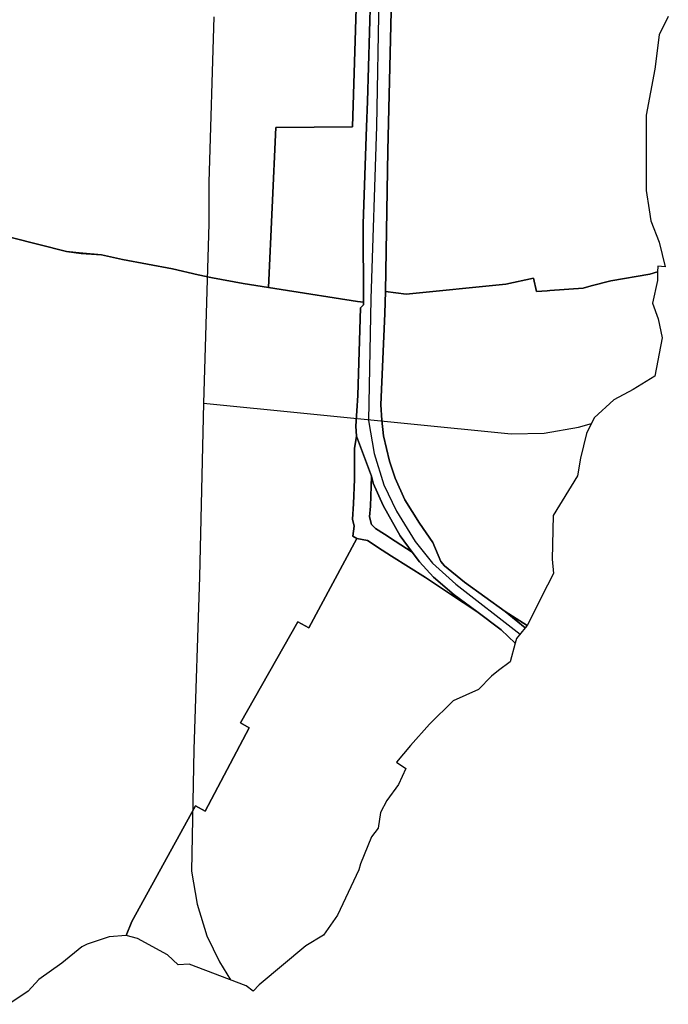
# Model space of a CAD drawing. Extents: x 577960 to 582939, y 6017202 to 6023066.
# Tile 12 of 217: x 581103 to 581398, y 6017635 to 6018084. Entities that reach past the tile are written whole.
import ezdxf

# ---------------------------------------------------------------- set-up
doc = ezdxf.new("R2010")
doc.units = 0
doc.header["$MEASUREMENT"] = 0
doc.linetypes.add('D', pattern=[0])
doc.layers.add('LI__FLUR', color=7, linetype='D')
doc.layers.add('LI__STRASSE', color=7, linetype='Continuous')

msp = doc.modelspace()

# ---------------------------------------------------------------- linework, layer by layer
at = {"layer": 'LI__FLUR', "color": 8, "linetype": 'D', "true_color": 0x808080}
for p, q in [((581260.89, 6018046.548), (581262.772, 6018109.132)), ((581262.772, 6018109.132), (581260.89, 6018046.548)), ((581272.189, 6018107.323), (581270.245, 6018024.207)), ((581270.245, 6018024.207), (581272.189, 6018107.323)), ((581256.161, 6018099.389), (581254.179, 6018034.989)), ((581254.179, 6018034.989), (581256.161, 6018099.389)), ((581397.828, 6018085.27), (581393.601, 6018076.886)), ((581393.601, 6018076.886), (581391.649, 6018061.183)), ((581391.649, 6018061.183), (581387.78, 6018040.265)), ((581260.49, 6018034.951), (581260.89, 6018046.548)), ((581260.89, 6018046.548), (581260.49, 6018034.951)), ((581387.78, 6018040.265), (581387.719, 6018005.999)), ((581219.267, 6018034.746), (581215.872, 6017961.785)), ((581215.872, 6017961.785), (581219.267, 6018034.746)), ((581254.179, 6018034.989), (581219.267, 6018034.746)), ((581219.267, 6018034.746), (581254.179, 6018034.989)), ((581258.968, 6017990.841), (581260.49, 6018034.951)), ((581260.49, 6018034.951), (581258.968, 6017990.841)), ((581270.245, 6018024.207), (581269.073, 6017959.963)), ((581269.073, 6017959.963), (581270.245, 6018024.207)), ((581387.719, 6018005.999), (581389.09, 6017997.235)), ((581389.09, 6017997.235), (581389.89, 6017992.121)), ((581259.151, 6017955.081), (581258.968, 6017990.841)), ((581258.968, 6017990.841), (581259.151, 6017955.081)), ((581389.89, 6017992.121), (581393.744, 6017982.39)), ((581098.781, 6017984.548), (581124.001, 6017978.144)), ((581124.001, 6017978.144), (581098.781, 6017984.548)), ((581393.744, 6017982.39), (581396.412, 6017971.294)), ((581130.6, 6017977.222), (581124.001, 6017978.144)), ((581124.001, 6017978.144), (581129.679, 6017977.608)), ((581124.001, 6017978.144), (581130.6, 6017977.222)), ((581129.679, 6017977.608), (581124.001, 6017978.144)), ((581129.679, 6017977.608), (581139.895, 6017976.642)), ((581139.895, 6017976.642), (581129.679, 6017977.608)), ((581139.895, 6017976.642), (581130.6, 6017977.222)), ((581130.6, 6017977.222), (581139.895, 6017976.642)), ((581139.895, 6017976.642), (581149.421, 6017974.492)), ((581149.421, 6017974.492), (581139.895, 6017976.642)), ((581149.421, 6017974.492), (581172.252, 6017970.373)), ((581172.252, 6017970.373), (581149.421, 6017974.492)), ((581393.024, 6017971.594), (581392.854, 6017968.955)), ((581396.412, 6017971.294), (581393.024, 6017971.594)), ((581172.252, 6017970.373), (581183.917, 6017967.643)), ((581183.917, 6017967.643), (581172.252, 6017970.373)), ((581183.917, 6017967.643), (581190.475, 6017966.224)), ((581190.475, 6017966.224), (581183.917, 6017967.643)), ((581371.622, 6017964.817), (581389.485, 6017967.935)), ((581389.485, 6017967.935), (581371.622, 6017964.817)), ((581389.485, 6017967.935), (581392.854, 6017968.955)), ((581392.854, 6017968.955), (581389.485, 6017967.935)), ((581392.854, 6017968.955), (581392.984, 6017967.925)), ((581392.984, 6017967.925), (581392.913, 6017964.956)), ((581190.475, 6017966.224), (581204.367, 6017963.66)), ((581204.367, 6017963.66), (581190.475, 6017966.224)), ((581204.367, 6017963.66), (581215.872, 6017961.785)), ((581215.872, 6017961.785), (581204.367, 6017963.66)), ((581278.519, 6017958.723), (581323.951, 6017963.4)), ((581323.951, 6017963.4), (581278.519, 6017958.723)), ((581323.951, 6017963.4), (581336.476, 6017966.078)), ((581336.476, 6017966.078), (581323.951, 6017963.4)), ((581336.476, 6017966.078), (581337.905, 6017960.027)), ((581337.905, 6017960.027), (581336.476, 6017966.078)), ((581359.097, 6017961.438), (581362.776, 6017962.609)), ((581362.776, 6017962.609), (581359.097, 6017961.438)), ((581362.776, 6017962.609), (581371.622, 6017964.817)), ((581371.622, 6017964.817), (581362.776, 6017962.609)), ((581392.913, 6017964.956), (581390.694, 6017954.741)), ((581215.872, 6017961.785), (581221.723, 6017960.831)), ((581221.723, 6017960.831), (581215.872, 6017961.785)), ((581221.723, 6017960.831), (581256.407, 6017955.503)), ((581256.407, 6017955.503), (581221.723, 6017960.831)), ((581269.073, 6017959.963), (581268.893, 6017949.997)), ((581268.893, 6017949.997), (581269.073, 6017959.963)), ((581269.073, 6017959.963), (581278.519, 6017958.723)), ((581278.519, 6017958.723), (581269.073, 6017959.963)), ((581337.905, 6017960.027), (581342.674, 6017960.344)), ((581342.674, 6017960.344), (581337.905, 6017960.027)), ((581342.674, 6017960.344), (581343.963, 6017960.43)), ((581343.963, 6017960.43), (581342.674, 6017960.344)), ((581343.963, 6017960.43), (581359.097, 6017961.438)), ((581359.097, 6017961.438), (581343.963, 6017960.43)), ((581256.407, 6017955.503), (581259.151, 6017955.081)), ((581259.151, 6017955.081), (581256.407, 6017955.503)), ((581257.827, 6017952.487), (581259.157, 6017953.916)), ((581259.157, 6017953.916), (581257.827, 6017952.487)), ((581259.157, 6017953.916), (581259.151, 6017955.081)), ((581259.151, 6017955.081), (581259.157, 6017953.916)), ((581390.694, 6017954.741), (581393.193, 6017947.613)), ((581256.577, 6017912.672), (581257.827, 6017952.487)), ((581257.827, 6017952.487), (581256.577, 6017912.672)), ((581268.893, 6017949.997), (581267.013, 6017908.434)), ((581267.013, 6017908.434), (581268.893, 6017949.997)), ((581393.193, 6017947.613), (581395.002, 6017938.917)), ((581395.002, 6017938.917), (581391.683, 6017921.393)), ((581391.683, 6017921.393), (581381.887, 6017915.396)), ((581381.887, 6017915.396), (581373.06, 6017910.698)), ((581255.597, 6017898.678), (581256.577, 6017912.672)), ((581256.577, 6017912.672), (581255.597, 6017898.678)), ((581267.013, 6017908.434), (581267.423, 6017901.376)), ((581267.423, 6017901.376), (581267.013, 6017908.434)), ((581373.06, 6017910.698), (581364.044, 6017902.392)), ((581267.423, 6017901.376), (581268.202, 6017894.249)), ((581268.202, 6017894.249), (581267.423, 6017901.376)), ((581364.044, 6017902.392), (581360.555, 6017895.255)), ((581255.967, 6017894.08), (581255.597, 6017898.678)), ((581255.597, 6017898.678), (581255.967, 6017894.08)), ((581360.555, 6017895.255), (581357.886, 6017884.03)), ((581255.047, 6017888.512), (581255.967, 6017894.08)), ((581255.967, 6017894.08), (581255.047, 6017888.512)), ((581255.967, 6017894.08), (581262.764, 6017875.817)), ((581262.764, 6017875.817), (581255.967, 6017894.08)), ((581268.202, 6017894.249), (581270.961, 6017882.744)), ((581270.961, 6017882.744), (581268.202, 6017894.249)), ((581255.097, 6017874.548), (581255.047, 6017888.512)), ((581255.047, 6017888.512), (581255.097, 6017874.548)), ((581270.961, 6017882.744), (581273.6, 6017875.047)), ((581273.6, 6017875.047), (581270.961, 6017882.744)), ((581357.886, 6017884.03), (581356.516, 6017875.973)), ((581254.517, 6017863.352), (581255.097, 6017874.548)), ((581255.097, 6017874.548), (581254.517, 6017863.352)), ((581262.764, 6017875.817), (581262.334, 6017862.172)), ((581262.334, 6017862.172), (581262.764, 6017875.817)), ((581263.464, 6017872.718), (581262.764, 6017875.817)), ((581262.764, 6017875.817), (581263.464, 6017872.718)), ((581268.072, 6017862.462), (581263.464, 6017872.718)), ((581263.464, 6017872.718), (581268.072, 6017862.462)), ((581273.6, 6017875.047), (581277.888, 6017865.11)), ((581277.888, 6017865.11), (581273.6, 6017875.047)), ((581356.516, 6017875.973), (581345.38, 6017858.03)), ((581277.888, 6017865.11), (581284.615, 6017854.404)), ((581284.615, 6017854.404), (581277.888, 6017865.11)), ((581254.057, 6017856.265), (581254.517, 6017863.352)), ((581254.517, 6017863.352), (581254.057, 6017856.265)), ((581262.334, 6017862.172), (581261.804, 6017857.374)), ((581261.804, 6017857.374), (581262.334, 6017862.172)), ((581275.858, 6017848.667), (581268.072, 6017862.462)), ((581268.072, 6017862.462), (581275.858, 6017848.667)), ((581254.837, 6017853.066), (581254.057, 6017856.265)), ((581254.057, 6017856.265), (581254.837, 6017853.066)), ((581261.804, 6017857.374), (581262.774, 6017853.926)), ((581262.774, 6017853.926), (581261.804, 6017857.374)), ((581345.38, 6017858.03), (581345.03, 6017838.018)), ((581254.227, 6017848.528), (581254.837, 6017853.066)), ((581254.837, 6017853.066), (581254.227, 6017848.528)), ((581262.774, 6017853.926), (581264.533, 6017852.046)), ((581264.533, 6017852.046), (581262.774, 6017853.926)), ((581264.533, 6017852.046), (581268.721, 6017849.447)), ((581268.721, 6017849.447), (581264.533, 6017852.046)), ((581284.615, 6017854.404), (581290.752, 6017845.668)), ((581290.752, 6017845.668), (581284.615, 6017854.404)), ((581256.096, 6017847.548), (581234.204, 6017806.826)), ((581234.204, 6017806.826), (581256.096, 6017847.548)), ((581256.096, 6017847.548), (581254.227, 6017848.528)), ((581254.227, 6017848.528), (581256.096, 6017847.548)), ((581260.964, 6017846.579), (581256.096, 6017847.548)), ((581256.096, 6017847.548), (581260.964, 6017846.579)), ((581267.572, 6017842.2), (581260.964, 6017846.579)), ((581260.964, 6017846.579), (581267.572, 6017842.2)), ((581268.721, 6017849.447), (581273.509, 6017846.348)), ((581273.509, 6017846.348), (581268.721, 6017849.447)), ((581273.509, 6017846.348), (581281.336, 6017841.29)), ((581281.336, 6017841.29), (581273.509, 6017846.348)), ((581281.336, 6017841.29), (581275.858, 6017848.667)), ((581275.858, 6017848.667), (581281.336, 6017841.29)), ((581290.752, 6017845.668), (581294.371, 6017837.081)), ((581294.371, 6017837.081), (581290.752, 6017845.668)), ((581271.89, 6017839.491), (581267.572, 6017842.2)), ((581267.572, 6017842.2), (581271.89, 6017839.491)), ((581281.336, 6017841.29), (581284.585, 6017836.911)), ((581284.585, 6017836.911), (581281.336, 6017841.29)), ((581287.343, 6017829.804), (581271.89, 6017839.491)), ((581271.89, 6017839.491), (581287.343, 6017829.804)), ((581284.585, 6017836.911), (581290.932, 6017829.894)), ((581290.932, 6017829.894), (581284.585, 6017836.911)), ((581294.371, 6017837.081), (581295.95, 6017835.032)), ((581295.95, 6017835.032), (581294.371, 6017837.081)), ((581345.03, 6017838.018), (581345.61, 6017831.541)), ((581295.95, 6017835.032), (581305.036, 6017827.554)), ((581305.036, 6017827.554), (581295.95, 6017835.032)), ((581298.729, 6017822.127), (581287.343, 6017829.804)), ((581287.343, 6017829.804), (581298.729, 6017822.127)), ((581290.932, 6017829.894), (581299.378, 6017822.816)), ((581299.378, 6017822.816), (581290.932, 6017829.894)), ((581345.61, 6017831.541), (581342.931, 6017826.273)), ((581305.036, 6017827.554), (581323.638, 6017814.258)), ((581323.638, 6017814.258), (581305.036, 6017827.554)), ((581342.931, 6017826.273), (581333.594, 6017807.911)), ((581310.684, 6017814.309), (581298.729, 6017822.127)), ((581298.729, 6017822.127), (581310.684, 6017814.309)), ((581299.378, 6017822.816), (581300.368, 6017821.777)), ((581300.368, 6017821.777), (581299.378, 6017822.816)), ((581300.368, 6017821.777), (581310.684, 6017814.309)), ((581310.684, 6017814.309), (581300.368, 6017821.777)), ((581321.709, 6017805.892), (581310.684, 6017814.309)), ((581310.684, 6017814.309), (581321.709, 6017805.892)), ((581332.734, 6017806.781), (581323.638, 6017814.258)), ((581323.638, 6017814.258), (581333.594, 6017807.911)), ((581323.638, 6017814.258), (581332.734, 6017806.781)), ((581333.594, 6017807.911), (581323.638, 6017814.258)), ((581229.177, 6017809.605), (581203.186, 6017763.594)), ((581203.186, 6017763.594), (581229.177, 6017809.605)), ((581234.204, 6017806.826), (581229.177, 6017809.605)), ((581229.177, 6017809.605), (581234.204, 6017806.826)), ((581328.156, 6017799.794), (581321.709, 6017805.892)), ((581321.709, 6017805.892), (581328.156, 6017799.794)), ((581332.734, 6017806.781), (581328.746, 6017802.023)), ((581333.594, 6017807.911), (581332.734, 6017806.781)), ((581328.746, 6017802.023), (581328.156, 6017799.794)), ((581328.156, 6017799.794), (581325.887, 6017791.347)), ((581320.539, 6017787.389), (581317.45, 6017784.78)), ((581325.887, 6017791.347), (581320.539, 6017787.389)), ((581317.45, 6017784.78), (581311.453, 6017778.733)), ((581311.453, 6017778.733), (581299.877, 6017773.596)), ((581299.877, 6017773.596), (581289.211, 6017762.99)), ((581207.095, 6017761.195), (581187.132, 6017723.351)), ((581187.132, 6017723.351), (581207.095, 6017761.195)), ((581203.186, 6017763.594), (581207.095, 6017761.195)), ((581207.095, 6017761.195), (581203.186, 6017763.594)), ((581289.211, 6017762.99), (581280.545, 6017753.295)), ((581280.545, 6017753.295), (581274.157, 6017745.588)), ((581274.157, 6017745.588), (581278.375, 6017742.809)), ((581278.375, 6017742.809), (581275.097, 6017735.432)), ((581275.097, 6017735.432), (581269.749, 6017728.145)), ((581182.674, 6017725.701), (581153.705, 6017673.133)), ((581153.705, 6017673.133), (581182.674, 6017725.701)), ((581187.132, 6017723.351), (581182.674, 6017725.701)), ((581182.674, 6017725.701), (581187.132, 6017723.351)), ((581269.749, 6017728.145), (581266.91, 6017722.648)), ((581266.91, 6017722.648), (581265.87, 6017715.57)), ((581265.87, 6017715.57), (581262.791, 6017711.612)), ((581262.791, 6017711.612), (581257.833, 6017699.317)), ((581257.833, 6017699.317), (581257.083, 6017696.648)), ((581257.083, 6017696.648), (581252.215, 6017686.263)), ((581252.215, 6017686.263), (581247.277, 6017675.957)), ((581247.277, 6017675.957), (581240.909, 6017666.901)), ((581153.705, 6017673.133), (581151.066, 6017666.726)), ((581151.066, 6017666.726), (581153.705, 6017673.133)), ((581151.066, 6017666.726), (581143.409, 6017666.107)), ((581156.354, 6017665.267), (581151.066, 6017666.726)), ((581240.909, 6017666.901), (581232.853, 6017661.994)), ((581133.454, 6017662.679), (581130.915, 6017661.489)), ((581143.409, 6017666.107), (581133.454, 6017662.679)), ((581169.869, 6017657.929), (581156.354, 6017665.267)), ((581232.853, 6017661.994), (581211.721, 6017644.172)), ((581130.915, 6017661.489), (581121.858, 6017654.103)), ((581174.826, 6017653.39), (581169.869, 6017657.929)), ((581121.858, 6017654.103), (581111.422, 6017646.667)), ((581179.854, 6017653.56), (581174.826, 6017653.39)), ((581205.814, 6017643.752), (581179.854, 6017653.56)), ((581111.422, 6017646.667), (581106.594, 6017641.369)), ((581208.982, 6017641.393), (581205.814, 6017643.752)), ((581211.721, 6017644.172), (581208.982, 6017641.393)), ((581106.594, 6017641.369), (581097.728, 6017635.352))]:
    msp.add_line(p, q, dxfattribs=at)
at = {"layer": 'LI__STRASSE', "color": 251, "linetype": 'D', "true_color": 0x656464}
for p, q in [((581266.491, 6018114.509), (581265.078, 6018035.304)), ((581265.078, 6018035.304), (581262.493, 6017956.688)), ((581262.493, 6017956.688), (581261.379, 6017901.309)), ((581261.379, 6017901.309), (581263.981, 6017886.218)), ((581263.981, 6017886.218), (581268.405, 6017871.907)), ((581268.405, 6017871.907), (581274.129, 6017859.939)), ((581274.129, 6017859.939), (581282.715, 6017846.149)), ((581282.715, 6017846.149), (581290.521, 6017836.261)), ((581290.521, 6017836.261), (581301.189, 6017826.634)), ((581301.189, 6017826.634), (581330.391, 6017803.985))]:
    msp.add_line(p, q, dxfattribs=at)
at = {"layer": 'LI__STRASSE', "color": 251, "linetype": 'D', "true_color": 0x646464}
for p, q in [((581190.995, 6018085.015), (581188.822, 6018009.75)), ((581188.822, 6018009.75), (581188.821, 6017990.862)), ((581188.821, 6017990.862), (581186.318, 6017909.105)), ((581186.318, 6017909.105), (581184.503, 6017829.992)), ((581186.318, 6017909.105), (581326.386, 6017895.124)), ((581357, 6017898.155), (581362.847, 6017899.944)), ((581326.386, 6017895.124), (581341.292, 6017895.457)), ((581341.292, 6017895.457), (581357, 6017898.155)), ((581184.503, 6017829.992), (581181.918, 6017751.376)), ((581181.918, 6017751.376), (581180.804, 6017695.998)), ((581180.804, 6017695.998), (581183.406, 6017680.907)), ((581183.406, 6017680.907), (581187.83, 6017666.596)), ((581187.83, 6017666.596), (581193.554, 6017654.628)), ((581193.554, 6017654.628), (581198.637, 6017646.464))]:
    msp.add_line(p, q, dxfattribs=at)

doc.saveas('drawing.dxf')
